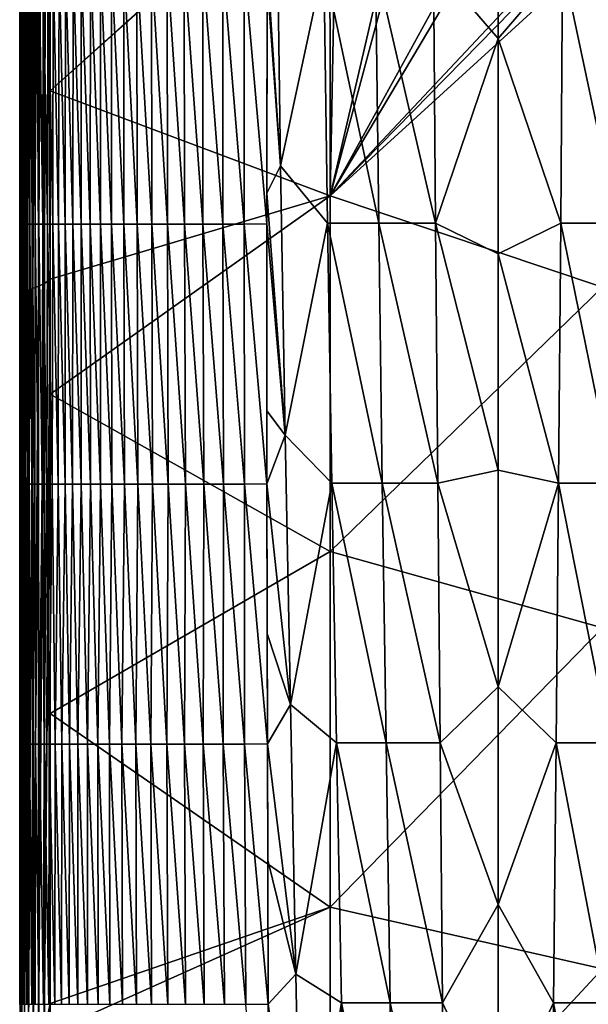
# Model space of a CAD drawing. Header units: metres. Extents: x -59 to 113, y -107 to 107.
# Tile 26 of 192: x -24 to -5, y -60 to -27. Entities that reach past the tile are written whole.
import ezdxf

# ---------------------------------------------------------------- set-up
doc = ezdxf.new("R2010")
doc.units = ezdxf.units.M
doc.layers.add('solid_20_382_333_XXX', color=7, linetype='CONTINUOUS')

msp = doc.modelspace()

# ---------------------------------------------------------------- linework, layer by layer
at = {"layer": 'solid_20_382_333_XXX'}
for points in [[(-23.186302, -36.18787, -23.142385), (-23.046347, -11.54011, -23.128176), (-23.240438, -11.65675, -23.149467)], [(-23.186302, -36.18787, -23.142385), (-22.992477, -36.105835, -23.110336), (-23.046347, -11.54011, -23.128176)], [(-22.992477, -36.105835, -23.110336), (-22.931263, -11.469955, -23.12566), (-23.046347, -11.54011, -23.128176)], [(-22.992477, -36.105835, -23.110336), (-22.806612, -35.967808, -23.111446), (-22.931263, -11.469955, -23.12566)], [(-22.931263, -11.469955, -23.12566), (-22.806612, -35.967808, -23.111446), (-22.807556, -29.779808, -23.117159)], [(-22.931263, -11.469955, -23.12566), (-22.807556, -29.779808, -23.117159), (-22.80809, -20.337454, -23.122272)], [(-23.744833, -36.419655, -23.675859), (-23.690315, -11.933001, -23.51778), (-23.760351, -11.972329, -23.69837)], [(-23.744833, -36.419655, -23.675859), (-23.661947, -36.38916, -23.480749), (-23.690315, -11.933001, -23.51778)], [(-23.661947, -36.38916, -23.480749), (-23.607725, -11.8825, -23.382584), (-23.690315, -11.933001, -23.51778)], [(-23.661947, -36.38916, -23.480749), (-23.536318, -36.337929, -23.32345), (-23.607725, -11.8825, -23.382584)], [(-23.536318, -36.337929, -23.32345), (-23.51108, -11.820907, -23.277241), (-23.607725, -11.8825, -23.382584)], [(-23.536318, -36.337929, -23.32345), (-23.372763, -36.268085, -23.211943), (-23.51108, -11.820907, -23.277241)], [(-23.372763, -36.268085, -23.211943), (-23.392353, -11.747611, -23.198715), (-23.51108, -11.820907, -23.277241)], [(-23.372763, -36.268085, -23.211943), (-23.240438, -11.65675, -23.149467), (-23.392353, -11.747611, -23.198715)], [(-23.372763, -36.268085, -23.211943), (-23.186302, -36.18787, -23.142385), (-23.240438, -11.65675, -23.149467)], [(-23.78953, -36.43288, -23.889948), (-23.760351, -11.972329, -23.69837), (-23.801102, -11.994353, -23.915701)], [(-23.78953, -36.43288, -23.889948), (-23.801102, -11.994353, -23.915701), (-23.80094, -11.997081, -24.113129)], [(-23.78953, -36.43288, -23.889948), (-23.80094, -11.997081, -24.113129), (-23.800983, -16.992416, -24.111362)], [(-23.78953, -36.43288, -23.889948), (-23.744833, -36.419655, -23.675859), (-23.760351, -11.972329, -23.69837)], [(-23.78953, -36.43288, -23.889948), (-23.800983, -16.992416, -24.111362), (-23.801085, -25.56385, -24.111559)], [(-22.80809, -20.337454, -23.122272), (-22.807556, -29.779808, -23.117159), (-13.67623, -21.525251, -23.102642)], [(-10.222064, -25.596819, -61.541092), (-8.107568, -21.013052, -61.608604), (-8.107568, -28.062462, -61.498802)], [(-8.107568, -28.062462, -61.498802), (-8.107568, -21.013052, -61.608604), (-5.993107, -25.596907, -61.541092)], [(-22.807556, -29.779808, -23.117159), (-13.623248, -21.558886, -23.102549), (-13.67623, -21.525251, -23.102642)], [(-22.807556, -29.779808, -23.117159), (-13.619703, -33.231304, -23.091545), (-13.623248, -21.558886, -23.102549)], [(-13.619703, -33.231304, -23.091545), (-13.396282, -21.700848, -23.102154), (-13.623248, -21.558886, -23.102549)], [(-13.619703, -33.231304, -23.091545), (-11.218888, -22.901505, -23.098816), (-13.396282, -21.700848, -23.102154)], [(-13.619703, -33.231304, -23.091545), (-10.889766, -23.059515, -23.098387), (-11.218888, -22.901505, -23.098816)], [(-13.619703, -33.231304, -23.091545), (-8.56041, -24.020395, -23.095966), (-10.889766, -23.059515, -23.098387)], [(-15.68054, -25.607475, -61.488926), (-15.370575, -23.391508, -61.535694), (-15.243438, -32.238827, -61.370182)], [(-13.826723, -25.596819, -61.526463), (-15.243438, -32.238827, -61.370182), (-15.370575, -23.391508, -61.535694)], [(-13.619703, -33.231304, -23.091545), (-8.227233, -24.136602, -23.095711), (-8.56041, -24.020395, -23.095966)], [(-13.619703, -33.231304, -23.091545), (-5.757567, -24.844477, -23.094584), (-8.227233, -24.136602, -23.095711)], [(-13.619703, -33.231304, -23.091545), (-5.477489, -24.908169, -23.094545), (-5.757567, -24.844477, -23.094584)], [(-13.619703, -33.231304, -23.091545), (-4.688868, -25.069908, -23.094534), (-5.477489, -24.908169, -23.094545)], [(-13.619703, -33.231304, -23.091545), (-4.679696, -36.224094, -23.078232), (-4.688868, -25.069908, -23.094534)], [(-23.801115, -27.762661, -24.110767), (-23.801085, -25.56385, -24.111559), (-23.800814, -34.154667, -27.013058)], [(-23.78953, -36.43288, -23.889948), (-23.801085, -25.56385, -24.111559), (-23.801115, -27.762661, -24.110767)], [(-23.801085, -25.56385, -24.111559), (-23.800461, -25.613865, -27.101141), (-23.800814, -34.154667, -27.013058)], [(-23.800461, -25.613865, -27.101141), (-23.79958, -34.154667, -29.763609), (-23.800814, -34.154667, -27.013058)], [(-23.800461, -25.613865, -27.101141), (-23.798832, -25.613865, -29.926371), (-23.79958, -34.154667, -29.763609)], [(-23.798832, -25.613865, -29.926371), (-23.797075, -34.154667, -32.360142), (-23.79958, -34.154667, -29.763609)], [(-23.798832, -25.613865, -29.926371), (-23.79574, -25.613865, -32.588005), (-23.797075, -34.154667, -32.360142)], [(-23.79574, -25.613865, -32.588005), (-23.792877, -34.154667, -34.80666), (-23.797075, -34.154667, -32.360142)], [(-23.79574, -25.613865, -32.588005), (-23.790731, -25.613865, -35.090679), (-23.792877, -34.154667, -34.80666)], [(-23.790731, -25.613865, -35.090679), (-23.786476, -34.154667, -37.107258), (-23.792877, -34.154667, -34.80666)], [(-23.790731, -25.613865, -35.090679), (-23.783268, -25.613865, -37.439102), (-23.786476, -34.154667, -37.107258)], [(-23.783268, -25.613865, -37.439102), (-23.777025, -34.154667, -39.266415), (-23.786476, -34.154667, -37.107258)], [(-23.783268, -25.613865, -37.439102), (-23.772532, -25.613865, -39.63834), (-23.777025, -34.154667, -39.266415)], [(-23.772532, -25.613865, -39.63834), (-23.763582, -34.154667, -41.288723), (-23.777025, -34.154667, -39.266415)], [(-23.772532, -25.613865, -39.63834), (-23.757635, -25.613865, -41.69352), (-23.763582, -34.154667, -41.288723)], [(-23.757635, -25.613865, -41.69352), (-23.745205, -34.154667, -43.178761), (-23.763582, -34.154667, -41.288723)], [(-23.757635, -25.613865, -41.69352), (-23.737694, -25.613865, -43.609772), (-23.745205, -34.154667, -43.178761)], [(-23.737694, -25.613865, -43.609772), (-23.720955, -34.154667, -44.941113), (-23.745205, -34.154667, -43.178761)], [(-23.737694, -25.613865, -43.609772), (-23.711823, -25.613865, -45.392235), (-23.720955, -34.154667, -44.941113)], [(-23.711823, -25.613865, -45.392235), (-23.689888, -34.154667, -46.580372), (-23.720955, -34.154667, -44.941113)], [(-23.711823, -25.613865, -45.392235), (-23.679131, -25.613865, -47.046036), (-23.689888, -34.154667, -46.580372)], [(-23.679131, -25.613865, -47.046036), (-23.650921, -34.154667, -48.101208), (-23.689888, -34.154667, -46.580372)], [(-23.679131, -25.613865, -47.046036), (-23.638577, -25.613865, -48.576374), (-23.650921, -34.154667, -48.101208)], [(-23.638577, -25.613865, -48.576374), (-23.602739, -34.154667, -49.508434), (-23.650921, -34.154667, -48.101208)], [(-23.638577, -25.613865, -48.576374), (-23.588911, -25.613865, -49.988533), (-23.602739, -34.154667, -49.508434)], [(-23.588911, -25.613865, -49.988533), (-23.544008, -34.154667, -50.806885), (-23.602739, -34.154667, -49.508434)], [(-23.588911, -25.613865, -49.988533), (-23.528868, -25.613865, -51.287792), (-23.544008, -34.154667, -50.806885)], [(-23.528868, -25.613865, -51.287792), (-23.473387, -34.154667, -52.001385), (-23.544008, -34.154667, -50.806885)], [(-23.528868, -25.613865, -51.287792), (-23.457182, -25.613865, -52.47945), (-23.473387, -34.154667, -52.001385)], [(-23.457182, -25.613865, -52.47945), (-23.389545, -34.154667, -53.096767), (-23.473387, -34.154667, -52.001385)], [(-23.457182, -25.613865, -52.47945), (-23.372589, -25.613865, -53.568787), (-23.389545, -34.154667, -53.096767)], [(-23.372589, -25.613865, -53.568787), (-23.29113, -34.154667, -54.097858), (-23.389545, -34.154667, -53.096767)], [(-23.372589, -25.613865, -53.568787), (-23.273802, -25.613865, -54.561077), (-23.29113, -34.154667, -54.097858)], [(-23.273802, -25.613865, -54.561077), (-23.176638, -34.154667, -55.009438), (-23.29113, -34.154667, -54.097858)], [(-23.273802, -25.613865, -54.561077), (-23.159328, -25.613865, -55.461494), (-23.176638, -34.154667, -55.009438)], [(-23.159328, -25.613865, -55.461494), (-23.044451, -34.154667, -55.836254), (-23.176638, -34.154667, -55.009438)], [(-23.159328, -25.613865, -55.461494), (-23.027575, -25.613865, -56.27515), (-23.044451, -34.154667, -55.836254)], [(-23.027575, -25.613865, -56.27515), (-22.892956, -34.154667, -56.583069), (-23.044451, -34.154667, -55.836254)], [(-23.027575, -25.613865, -56.27515), (-22.876944, -25.613865, -57.007153), (-22.892956, -34.154667, -56.583069)], [(-22.876944, -25.613865, -57.007153), (-22.720531, -34.154667, -57.254627), (-22.892956, -34.154667, -56.583069)], [(-22.876944, -25.613865, -57.007153), (-22.705833, -25.613865, -57.662613), (-22.720531, -34.154667, -57.254627)], [(-22.705833, -25.613865, -57.662613), (-22.525564, -34.154667, -57.855679), (-22.720531, -34.154667, -57.254627)], [(-22.705833, -25.613865, -57.662613), (-22.512651, -25.613865, -58.246651), (-22.525564, -34.154667, -57.855679)], [(-22.512651, -25.613865, -58.246651), (-22.30641, -34.154667, -58.390919), (-22.525564, -34.154667, -57.855679)], [(-22.512651, -25.613865, -58.246651), (-22.295732, -25.613865, -58.764256), (-22.30641, -34.154667, -58.390919)], [(-22.295732, -25.613865, -58.764256), (-22.061317, -34.154667, -58.864765), (-22.30641, -34.154667, -58.390919)], [(-22.295732, -25.613865, -58.764256), (-22.053234, -25.613865, -59.220097), (-22.061317, -34.154667, -58.864765)], [(-22.053234, -25.613865, -59.220097), (-21.788504, -34.154667, -59.281567), (-22.061317, -34.154667, -58.864765)], [(-22.053234, -25.613865, -59.220097), (-21.783268, -25.613865, -59.618774), (-21.788504, -34.154667, -59.281567)], [(-21.783268, -25.613865, -59.618774), (-21.486189, -34.154667, -59.645668), (-21.788504, -34.154667, -59.281567)], [(-21.783268, -25.613865, -59.618774), (-21.483953, -25.613865, -59.96489), (-21.486189, -34.154667, -59.645668)], [(-21.483953, -25.613865, -59.96489), (-21.152586, -34.154667, -59.961422), (-21.486189, -34.154667, -59.645668)], [(-21.483953, -25.613865, -59.96489), (-21.153408, -25.613865, -60.263042), (-21.152586, -34.154667, -59.961422)], [(-21.153408, -25.613865, -60.263042), (-20.785917, -34.154667, -60.233173), (-21.152586, -34.154667, -59.961422)], [(-21.153408, -25.613865, -60.263042), (-20.789743, -25.613865, -60.517818), (-20.785917, -34.154667, -60.233173)], [(-20.789743, -25.613865, -60.517818), (-20.384382, -34.154667, -60.465008), (-20.785917, -34.154667, -60.233173)], [(-20.789743, -25.613865, -60.517818), (-20.390966, -25.613865, -60.733425), (-20.384382, -34.154667, -60.465008)], [(-20.390966, -25.613865, -60.733425), (-19.94615, -34.154667, -60.660583), (-20.384382, -34.154667, -60.465008)], [(-20.390966, -25.613865, -60.733425), (-19.954962, -25.613865, -60.913647), (-19.94615, -34.154667, -60.660583)], [(-19.954962, -25.613865, -60.913647), (-19.469393, -34.154667, -60.823524), (-19.94615, -34.154667, -60.660583)], [(-19.954962, -25.613865, -60.913647), (-19.479609, -25.613865, -61.062229), (-19.469393, -34.154667, -60.823524)], [(-19.479609, -25.613865, -61.062229), (-18.952276, -34.154667, -60.957443), (-19.469393, -34.154667, -60.823524)], [(-19.479609, -25.613865, -61.062229), (-18.962788, -25.613865, -61.182934), (-18.952276, -34.154667, -60.957443)], [(-18.962788, -25.613865, -61.182934), (-18.392971, -34.154667, -61.065964), (-18.952276, -34.154667, -60.957443)], [(-18.962788, -25.613865, -61.182934), (-18.402372, -25.613865, -61.27951), (-18.392971, -34.154667, -61.065964)], [(-18.402372, -25.613865, -61.27951), (-17.789646, -34.154667, -61.152653), (-18.392971, -34.154667, -61.065964)], [(-18.402372, -25.613865, -61.27951), (-17.79623, -25.613865, -61.35561), (-17.789646, -34.154667, -61.152653)], [(-17.79623, -25.613865, -61.35561), (-17.140512, -34.154667, -61.220505), (-17.789646, -34.154667, -61.152653)], [(-17.79623, -25.613865, -61.35561), (-17.142097, -25.613865, -61.414143), (-17.140512, -34.154667, -61.220505)], [(-17.142097, -25.613865, -61.414143), (-16.443802, -34.154667, -61.272095), (-17.140512, -34.154667, -61.220505)], [(-17.142097, -25.613865, -61.414143), (-16.437664, -25.613865, -61.457684), (-16.443802, -34.154667, -61.272095)], [(-16.437664, -25.613865, -61.457684), (-15.697708, -34.14539, -61.310207), (-16.443802, -34.154667, -61.272095)], [(-16.437664, -25.613865, -61.457684), (-15.68054, -25.607475, -61.488926), (-15.697708, -34.14539, -61.310207)], [(-15.697708, -34.14539, -61.310207), (-15.68054, -25.607475, -61.488926), (-15.696885, -33.137569, -61.333897)], [(-15.696885, -33.137569, -61.333897), (-15.68054, -25.607475, -61.488926), (-15.682358, -26.14307, -61.479183)], [(-15.682358, -26.14307, -61.479183), (-15.68054, -25.607475, -61.488926), (-15.243438, -32.238827, -61.370182)], [(-13.826723, -25.596819, -61.526463), (-13.705303, -34.129093, -61.360817), (-15.243438, -32.238827, -61.370182)], [(-12.024158, -34.129093, -61.375511), (-13.705303, -34.129093, -61.360817), (-13.826723, -25.596819, -61.526463)], [(-12.124687, -25.596819, -61.538254), (-12.024158, -34.129093, -61.375511), (-13.826723, -25.596819, -61.526463)], [(-10.160471, -34.129093, -61.37952), (-12.024158, -34.129093, -61.375511), (-12.124687, -25.596819, -61.538254)], [(-10.222064, -25.596819, -61.541092), (-10.160471, -34.129093, -61.37952), (-12.124687, -25.596819, -61.538254)], [(-10.222064, -25.596819, -61.541092), (-8.107568, -28.062462, -61.498802), (-10.160471, -34.129093, -61.37952)], [(-8.107568, -28.062462, -61.498802), (-5.993107, -25.596907, -61.541092), (-6.054699, -34.129189, -61.37952)], [(-4.19104, -34.129189, -61.375511), (-6.054699, -34.129189, -61.37952), (-5.993107, -25.596907, -61.541092)], [(-4.19104, -34.129189, -61.375511), (-5.993107, -25.596907, -61.541092), (-4.090511, -25.596907, -61.538254)], [(-15.696885, -33.137569, -61.333897), (-15.682358, -26.14307, -61.479183), (-15.243438, -32.238827, -61.370182)], [(-23.801115, -27.762661, -24.110767), (-23.800814, -34.154667, -27.013058), (-23.801207, -34.167549, -24.105175)], [(-23.78953, -36.43288, -23.889948), (-23.801115, -27.762661, -24.110767), (-23.801207, -34.167549, -24.105175)], [(-10.160471, -34.129093, -61.37952), (-8.107568, -28.062462, -61.498802), (-8.107568, -35.134922, -61.357391)], [(-8.107568, -35.134922, -61.357391), (-8.107568, -28.062462, -61.498802), (-6.054699, -34.129189, -61.37952)], [(-22.807556, -29.779808, -23.117159), (-22.806612, -35.967808, -23.111446), (-13.619703, -33.231304, -23.091545)], [(-15.696885, -33.137569, -61.333897), (-15.243438, -32.238827, -61.370182), (-15.091609, -41.086143, -61.154022)], [(-13.705303, -34.129093, -61.360817), (-15.091609, -41.086143, -61.154022), (-15.243438, -32.238827, -61.370182)], [(-22.806612, -35.967808, -23.111446), (-22.806425, -39.73571, -23.106773), (-13.619703, -33.231304, -23.091545)], [(-22.806425, -39.73571, -23.106773), (-13.617498, -44.906487, -23.069336), (-13.619703, -33.231304, -23.091545)], [(-15.697708, -34.14539, -61.310207), (-15.696885, -33.137569, -61.333897), (-15.091609, -41.086143, -61.154022)], [(-13.619703, -33.231304, -23.091545), (-13.617498, -44.906487, -23.069336), (-4.679696, -36.224094, -23.078232)], [(-23.801239, -36.451832, -24.103062), (-23.801207, -34.167549, -24.105175), (-23.801201, -42.695465, -26.907835)], [(-23.78953, -36.43288, -23.889948), (-23.801207, -34.167549, -24.105175), (-23.801239, -36.451832, -24.103062)], [(-23.801207, -34.167549, -24.105175), (-23.800814, -34.154667, -27.013058), (-23.801201, -42.695465, -26.907835)], [(-23.800814, -34.154667, -27.013058), (-23.800404, -42.695465, -29.572594), (-23.801201, -42.695465, -26.907835)], [(-23.800814, -34.154667, -27.013058), (-23.79958, -34.154667, -29.763609), (-23.800404, -42.695465, -29.572594)], [(-23.79958, -34.154667, -29.763609), (-23.798552, -42.695465, -32.09417), (-23.800404, -42.695465, -29.572594)], [(-23.79958, -34.154667, -29.763609), (-23.797075, -34.154667, -32.360142), (-23.798552, -42.695465, -32.09417)], [(-23.797075, -34.154667, -32.360142), (-23.795254, -42.695465, -34.475864), (-23.798552, -42.695465, -32.09417)], [(-23.797075, -34.154667, -32.360142), (-23.792877, -34.154667, -34.80666), (-23.795254, -42.695465, -34.475864)], [(-23.792877, -34.154667, -34.80666), (-23.790039, -42.695465, -36.721066), (-23.795254, -42.695465, -34.475864)], [(-23.792877, -34.154667, -34.80666), (-23.786476, -34.154667, -37.107258), (-23.790039, -42.695465, -36.721066)], [(-23.786476, -34.154667, -37.107258), (-23.782024, -42.695465, -38.833614), (-23.790039, -42.695465, -36.721066)], [(-23.786476, -34.154667, -37.107258), (-23.777025, -34.154667, -39.266415), (-23.782024, -42.695465, -38.833614)], [(-23.777025, -34.154667, -39.266415), (-23.770206, -42.695465, -40.817474), (-23.782024, -42.695465, -38.833614)], [(-23.777025, -34.154667, -39.266415), (-23.763582, -34.154667, -41.288723), (-23.770206, -42.695465, -40.817474)], [(-23.763582, -34.154667, -41.288723), (-23.75358, -42.695465, -42.676624), (-23.770206, -42.695465, -40.817474)], [(-23.763582, -34.154667, -41.288723), (-23.745205, -34.154667, -43.178761), (-23.75358, -42.695465, -42.676624)], [(-23.745205, -34.154667, -43.178761), (-23.73114, -42.695465, -44.415039), (-23.75358, -42.695465, -42.676624)], [(-23.745205, -34.154667, -43.178761), (-23.720955, -34.154667, -44.941113), (-23.73114, -42.695465, -44.415039)], [(-23.720955, -34.154667, -44.941113), (-23.701878, -42.695465, -46.036686), (-23.73114, -42.695465, -44.415039)], [(-23.720955, -34.154667, -44.941113), (-23.689888, -34.154667, -46.580372), (-23.701878, -42.695465, -46.036686)], [(-23.689888, -34.154667, -46.580372), (-23.664661, -42.695465, -47.54565), (-23.701878, -42.695465, -46.036686)], [(-23.689888, -34.154667, -46.580372), (-23.650921, -34.154667, -48.101208), (-23.664661, -42.695465, -47.54565)], [(-23.650921, -34.154667, -48.101208), (-23.618101, -42.695465, -48.946217), (-23.664661, -42.695465, -47.54565)], [(-23.650921, -34.154667, -48.101208), (-23.602739, -34.154667, -49.508434), (-23.618101, -42.695465, -48.946217)], [(-23.602739, -34.154667, -49.508434), (-23.56078, -42.695465, -50.242714), (-23.618101, -42.695465, -48.946217)], [(-23.602739, -34.154667, -49.508434), (-23.544008, -34.154667, -50.806885), (-23.56078, -42.695465, -50.242714)], [(-23.544008, -34.154667, -50.806885), (-23.491276, -42.695465, -51.439453), (-23.56078, -42.695465, -50.242714)], [(-23.544008, -34.154667, -50.806885), (-23.473387, -34.154667, -52.001385), (-23.491276, -42.695465, -51.439453)], [(-23.473387, -34.154667, -52.001385), (-23.408169, -42.695465, -52.540756), (-23.491276, -42.695465, -51.439453)], [(-23.473387, -34.154667, -52.001385), (-23.389545, -34.154667, -53.096767), (-23.408169, -42.695465, -52.540756)], [(-23.389545, -34.154667, -53.096767), (-23.310036, -42.695465, -53.550938), (-23.408169, -42.695465, -52.540756)], [(-23.389545, -34.154667, -53.096767), (-23.29113, -34.154667, -54.097858), (-23.310036, -42.695465, -53.550938)], [(-23.29113, -34.154667, -54.097858), (-23.195337, -42.695465, -54.474339), (-23.310036, -42.695465, -53.550938)], [(-23.29113, -34.154667, -54.097858), (-23.176638, -34.154667, -55.009438), (-23.195337, -42.695465, -54.474339)], [(-23.176638, -34.154667, -55.009438), (-23.062435, -42.695465, -55.315308), (-23.195337, -42.695465, -54.474339)], [(-23.176638, -34.154667, -55.009438), (-23.044451, -34.154667, -55.836254), (-23.062435, -42.695465, -55.315308)], [(-23.044451, -34.154667, -55.836254), (-22.909687, -42.695465, -56.078197), (-23.062435, -42.695465, -55.315308)], [(-23.044451, -34.154667, -55.836254), (-22.892956, -34.154667, -56.583069), (-22.909687, -42.695465, -56.078197)], [(-22.892956, -34.154667, -56.583069), (-22.735451, -42.695465, -56.767365), (-22.909687, -42.695465, -56.078197)], [(-22.892956, -34.154667, -56.583069), (-22.720531, -34.154667, -57.254627), (-22.735451, -42.695465, -56.767365)], [(-22.720531, -34.154667, -57.254627), (-22.538084, -42.695465, -57.387154), (-22.735451, -42.695465, -56.767365)], [(-22.720531, -34.154667, -57.254627), (-22.525564, -34.154667, -57.855679), (-22.538084, -42.695465, -57.387154)], [(-22.525564, -34.154667, -57.855679), (-22.315945, -42.695465, -57.941891), (-22.538084, -42.695465, -57.387154)], [(-22.525564, -34.154667, -57.855679), (-22.30641, -34.154667, -58.390919), (-22.315945, -42.695465, -57.941891)], [(-22.30641, -34.154667, -58.390919), (-22.067364, -42.695465, -58.435715), (-22.315945, -42.695465, -57.941891)], [(-22.30641, -34.154667, -58.390919), (-22.061317, -34.154667, -58.864765), (-22.067364, -42.695465, -58.435715)], [(-22.061317, -34.154667, -58.864765), (-21.790676, -42.695465, -58.8727), (-22.067364, -42.695465, -58.435715)], [(-22.061317, -34.154667, -58.864765), (-21.788504, -34.154667, -59.281567), (-21.790676, -42.695465, -58.8727)], [(-21.788504, -34.154667, -59.281567), (-21.484207, -42.695465, -59.256912), (-21.790676, -42.695465, -58.8727)], [(-21.788504, -34.154667, -59.281567), (-21.486189, -34.154667, -59.645668), (-21.484207, -42.695465, -59.256912)], [(-21.486189, -34.154667, -59.645668), (-21.146288, -42.695465, -59.592426), (-21.484207, -42.695465, -59.256912)], [(-21.486189, -34.154667, -59.645668), (-21.152586, -34.154667, -59.961422), (-21.146288, -42.695465, -59.592426)], [(-21.152586, -34.154667, -59.961422), (-20.775248, -42.695465, -59.883305), (-21.146288, -42.695465, -59.592426)], [(-21.152586, -34.154667, -59.961422), (-20.785917, -34.154667, -60.233173), (-20.775248, -42.695465, -59.883305)], [(-20.785917, -34.154667, -60.233173), (-20.369459, -42.695465, -60.133469), (-20.775248, -42.695465, -59.883305)], [(-20.785917, -34.154667, -60.233173), (-20.384382, -34.154667, -60.465008), (-20.369459, -42.695465, -60.133469)], [(-20.384382, -34.154667, -60.465008), (-19.927397, -42.695465, -60.346447), (-20.369459, -42.695465, -60.133469)], [(-20.384382, -34.154667, -60.465008), (-19.94615, -34.154667, -60.660583), (-19.927397, -42.695465, -60.346447)], [(-19.94615, -34.154667, -60.660583), (-19.447557, -42.695465, -60.525719), (-19.927397, -42.695465, -60.346447)], [(-19.94615, -34.154667, -60.660583), (-19.469393, -34.154667, -60.823524), (-19.447557, -42.695465, -60.525719)], [(-19.469393, -34.154667, -60.823524), (-18.928436, -42.695465, -60.674744), (-19.447557, -42.695465, -60.525719)], [(-19.469393, -34.154667, -60.823524), (-18.952276, -34.154667, -60.957443), (-18.928436, -42.695465, -60.674744)], [(-18.952276, -34.154667, -60.957443), (-18.368528, -42.695465, -60.797005), (-18.928436, -42.695465, -60.674744)], [(-18.952276, -34.154667, -60.957443), (-18.392971, -34.154667, -61.065964), (-18.368528, -42.695465, -60.797005)], [(-18.392971, -34.154667, -61.065964), (-17.766333, -42.695465, -60.89595), (-18.368528, -42.695465, -60.797005)], [(-18.392971, -34.154667, -61.065964), (-17.789646, -34.154667, -61.152653), (-17.766333, -42.695465, -60.89595)], [(-17.789646, -34.154667, -61.152653), (-17.120512, -42.695465, -60.974625), (-17.766333, -42.695465, -60.89595)], [(-17.789646, -34.154667, -61.152653), (-17.140512, -34.154667, -61.220505), (-17.120512, -42.695465, -60.974625)], [(-17.140512, -34.154667, -61.220505), (-16.429909, -42.695465, -61.035622), (-17.120512, -42.695465, -60.974625)], [(-17.140512, -34.154667, -61.220505), (-16.443802, -34.154667, -61.272095), (-16.429909, -42.695465, -61.035622)], [(-16.443802, -34.154667, -61.272095), (-15.697708, -34.14539, -61.310207), (-15.693373, -42.678818, -61.081985)], [(-16.443802, -34.154667, -61.272095), (-15.693373, -42.678818, -61.081985), (-16.429909, -42.695465, -61.035622)], [(-15.696489, -40.291004, -61.150806), (-15.697708, -34.14539, -61.310207), (-15.091609, -41.086143, -61.154022)], [(-15.693373, -42.678818, -61.081985), (-15.697708, -34.14539, -61.310207), (-15.696489, -40.291004, -61.150806)], [(-13.705303, -34.129093, -61.360817), (-13.563667, -42.661366, -61.149151), (-15.091609, -41.086143, -61.154022)], [(-11.906893, -42.661366, -61.167236), (-13.563667, -42.661366, -61.149151), (-13.705303, -34.129093, -61.360817)], [(-12.024158, -34.129093, -61.375511), (-11.906893, -42.661366, -61.167236), (-13.705303, -34.129093, -61.360817)], [(-10.088623, -42.661366, -61.172615), (-11.906893, -42.661366, -61.167236), (-12.024158, -34.129093, -61.375511)], [(-10.160471, -34.129093, -61.37952), (-10.088623, -42.661366, -61.172615), (-12.024158, -34.129093, -61.375511)], [(-10.160471, -34.129093, -61.37952), (-8.107568, -35.134922, -61.357391), (-8.107568, -42.23098, -61.184254)], [(-10.160471, -34.129093, -61.37952), (-8.107568, -42.23098, -61.184254), (-10.088623, -42.661366, -61.172615)], [(-8.107568, -35.134922, -61.357391), (-6.054699, -34.129189, -61.37952), (-6.126546, -42.661457, -61.172611)], [(-4.308304, -42.661457, -61.167236), (-6.126546, -42.661457, -61.172611), (-6.054699, -34.129189, -61.37952)], [(-4.308304, -42.661457, -61.167236), (-6.054699, -34.129189, -61.37952), (-4.19104, -34.129189, -61.375511)], [(-8.107568, -42.23098, -61.184254), (-8.107568, -35.134922, -61.357391), (-6.126546, -42.661457, -61.172611)], [(-23.364967, -60.788895, -23.203453), (-23.186302, -36.18787, -23.142385), (-23.372763, -36.268085, -23.211943)], [(-23.364967, -60.788895, -23.203453), (-23.189531, -60.751041, -23.119652), (-23.186302, -36.18787, -23.142385)], [(-23.189531, -60.751041, -23.119652), (-22.992477, -36.105835, -23.110336), (-23.186302, -36.18787, -23.142385)], [(-23.189531, -60.751041, -23.119652), (-23.000788, -60.712326, -23.071531), (-22.992477, -36.105835, -23.110336)], [(-22.806425, -39.73571, -23.106773), (-22.806612, -35.967808, -23.111446), (-23.000788, -60.712326, -23.071531)], [(-23.000788, -60.712326, -23.071531), (-22.806612, -35.967808, -23.111446), (-22.992477, -36.105835, -23.110336)], [(-23.801239, -36.451832, -24.103062), (-23.801201, -42.695465, -26.907835), (-23.801334, -42.69841, -24.096922)], [(-23.784405, -60.876698, -23.851048), (-23.801239, -36.451832, -24.103062), (-23.801334, -42.69841, -24.096922)], [(-23.784405, -60.876698, -23.851048), (-23.78953, -36.43288, -23.889948), (-23.801239, -36.451832, -24.103062)], [(-23.784405, -60.876698, -23.851048), (-23.744833, -36.419655, -23.675859), (-23.78953, -36.43288, -23.889948)], [(-23.784405, -60.876698, -23.851048), (-23.731098, -60.866573, -23.653408), (-23.744833, -36.419655, -23.675859)], [(-23.731098, -60.866573, -23.653408), (-23.661947, -36.38916, -23.480749), (-23.744833, -36.419655, -23.675859)], [(-23.731098, -60.866573, -23.653408), (-23.642164, -60.84882, -23.473776), (-23.661947, -36.38916, -23.480749)], [(-23.642164, -60.84882, -23.473776), (-23.536318, -36.337929, -23.32345), (-23.661947, -36.38916, -23.480749)], [(-23.642164, -60.84882, -23.473776), (-23.51861, -60.822563, -23.321909), (-23.536318, -36.337929, -23.32345)], [(-23.51861, -60.822563, -23.321909), (-23.372763, -36.268085, -23.211943), (-23.536318, -36.337929, -23.32345)], [(-23.51861, -60.822563, -23.321909), (-23.364967, -60.788895, -23.203453), (-23.372763, -36.268085, -23.211943)], [(-13.617498, -44.906487, -23.069336), (-4.680279, -47.417519, -23.04792), (-4.679696, -36.224094, -23.078232)], [(-23.000788, -60.712326, -23.071531), (-22.806025, -59.745491, -23.063066), (-22.806425, -39.73571, -23.106773)], [(-22.806425, -39.73571, -23.106773), (-22.799938, -50.221142, -23.088276), (-13.617498, -44.906487, -23.069336)], [(-22.806025, -59.745491, -23.063066), (-22.799938, -50.221142, -23.088276), (-22.806425, -39.73571, -23.106773)], [(-15.693373, -42.678818, -61.081985), (-15.696489, -40.291004, -61.150806), (-15.091609, -41.086143, -61.154022)], [(-15.693373, -42.678818, -61.081985), (-15.091609, -41.086143, -61.154022), (-14.922738, -49.93346, -60.888187)], [(-13.563667, -42.661366, -61.149151), (-14.922738, -49.93346, -60.888187), (-15.091609, -41.086143, -61.154022)], [(-10.088623, -42.661366, -61.172615), (-8.107568, -42.23098, -61.184254), (-8.107568, -49.35096, -60.979275)], [(-8.107568, -49.35096, -60.979275), (-8.107568, -42.23098, -61.184254), (-6.126546, -42.661457, -61.172611)], [(-13.563667, -42.661366, -61.149151), (-13.408284, -51.193638, -60.892052), (-14.922738, -49.93346, -60.888187)], [(-11.778245, -51.193638, -60.913857), (-13.408284, -51.193638, -60.892052), (-13.563667, -42.661366, -61.149151)], [(-11.906893, -42.661366, -61.167236), (-11.778245, -51.193638, -60.913857), (-13.563667, -42.661366, -61.149151)], [(-10.009802, -51.193638, -60.920734), (-11.778245, -51.193638, -60.913857), (-11.906893, -42.661366, -61.167236)], [(-10.088623, -42.661366, -61.172615), (-10.009802, -51.193638, -60.920734), (-11.906893, -42.661366, -61.167236)], [(-10.088623, -42.661366, -61.172615), (-8.107568, -49.35096, -60.979275), (-10.009802, -51.193638, -60.920734)], [(-8.107568, -49.35096, -60.979275), (-6.126546, -42.661457, -61.172611), (-6.205367, -51.193722, -60.920734)], [(-4.436951, -51.193722, -60.913857), (-6.205367, -51.193722, -60.920734), (-6.126546, -42.661457, -61.172611)], [(-4.436951, -51.193722, -60.913857), (-6.126546, -42.661457, -61.172611), (-4.308304, -42.661457, -61.167236)], [(-23.800404, -42.695465, -29.572594), (-23.801214, -51.236263, -29.506914), (-23.801598, -51.236263, -26.868994)], [(-23.801201, -42.695465, -26.907835), (-23.800404, -42.695465, -29.572594), (-23.801598, -51.236263, -26.868994)], [(-23.801334, -42.69841, -24.096922), (-23.801201, -42.695465, -26.907835), (-23.801598, -51.236263, -26.868994)], [(-23.801355, -44.071896, -24.094673), (-23.801334, -42.69841, -24.096922), (-23.801598, -51.236263, -26.868994)], [(-23.784405, -60.876698, -23.851048), (-23.801334, -42.69841, -24.096922), (-23.801355, -44.071896, -24.094673)], [(-23.798552, -42.695465, -32.09417), (-23.799931, -51.236263, -32.005871), (-23.801214, -51.236263, -29.506914)], [(-23.800404, -42.695465, -29.572594), (-23.798552, -42.695465, -32.09417), (-23.801214, -51.236263, -29.506914)], [(-23.795254, -42.695465, -34.475864), (-23.797367, -51.236263, -34.368641), (-23.799931, -51.236263, -32.005871)], [(-23.798552, -42.695465, -32.09417), (-23.795254, -42.695465, -34.475864), (-23.799931, -51.236263, -32.005871)], [(-23.790039, -42.695465, -36.721066), (-23.793003, -51.236263, -36.598137), (-23.797367, -51.236263, -34.368641)], [(-23.795254, -42.695465, -34.475864), (-23.790039, -42.695465, -36.721066), (-23.797367, -51.236263, -34.368641)], [(-23.782024, -42.695465, -38.833614), (-23.785805, -51.236263, -38.697838), (-23.793003, -51.236263, -36.598137)], [(-23.790039, -42.695465, -36.721066), (-23.782024, -42.695465, -38.833614), (-23.793003, -51.236263, -36.598137)], [(-23.770206, -42.695465, -40.817474), (-23.774601, -51.236263, -40.671349), (-23.785805, -51.236263, -38.697838)], [(-23.782024, -42.695465, -38.833614), (-23.770206, -42.695465, -40.817474), (-23.785805, -51.236263, -38.697838)], [(-23.75358, -42.695465, -42.676624), (-23.758221, -51.236263, -42.522293), (-23.774601, -51.236263, -40.671349)], [(-23.770206, -42.695465, -40.817474), (-23.75358, -42.695465, -42.676624), (-23.774601, -51.236263, -40.671349)], [(-23.73114, -42.695465, -44.415039), (-23.735497, -51.236263, -44.254276), (-23.758221, -51.236263, -42.522293)], [(-23.75358, -42.695465, -42.676624), (-23.73114, -42.695465, -44.415039), (-23.758221, -51.236263, -42.522293)], [(-23.701878, -42.695465, -46.036686), (-23.70525, -51.236263, -45.870926), (-23.735497, -51.236263, -44.254276)], [(-23.73114, -42.695465, -44.415039), (-23.701878, -42.695465, -46.036686), (-23.735497, -51.236263, -44.254276)], [(-23.664661, -42.695465, -47.54565), (-23.666096, -51.236263, -47.37608), (-23.70525, -51.236263, -45.870926)], [(-23.701878, -42.695465, -46.036686), (-23.664661, -42.695465, -47.54565), (-23.70525, -51.236263, -45.870926)], [(-23.618101, -42.695465, -48.946217), (-23.616407, -51.236263, -48.77383), (-23.666096, -51.236263, -47.37608)], [(-23.664661, -42.695465, -47.54565), (-23.618101, -42.695465, -48.946217), (-23.666096, -51.236263, -47.37608)], [(-23.618101, -42.695465, -48.946217), (-23.56078, -42.695465, -50.242714), (-23.616407, -51.236263, -48.77383)], [(-23.56078, -42.695465, -50.242714), (-23.554543, -51.236263, -50.068287), (-23.616407, -51.236263, -48.77383)], [(-23.56078, -42.695465, -50.242714), (-23.491276, -42.695465, -51.439453), (-23.554543, -51.236263, -50.068287)], [(-23.491276, -42.695465, -51.439453), (-23.478857, -51.236263, -51.263557), (-23.554543, -51.236263, -50.068287)], [(-23.491276, -42.695465, -51.439453), (-23.408169, -42.695465, -52.540756), (-23.478857, -51.236263, -51.263557)], [(-23.408169, -42.695465, -52.540756), (-23.387709, -51.236263, -52.36375), (-23.478857, -51.236263, -51.263557)], [(-23.408169, -42.695465, -52.540756), (-23.310036, -42.695465, -53.550938), (-23.387709, -51.236263, -52.36375)], [(-23.310036, -42.695465, -53.550938), (-23.279436, -51.236263, -53.372993), (-23.387709, -51.236263, -52.36375)], [(-23.310036, -42.695465, -53.550938), (-23.195337, -42.695465, -54.474339), (-23.279436, -51.236263, -53.372993)], [(-23.195337, -42.695465, -54.474339), (-23.152262, -51.236263, -54.295521), (-23.279436, -51.236263, -53.372993)], [(-23.195337, -42.695465, -54.474339), (-23.062435, -42.695465, -55.315308), (-23.152262, -51.236263, -54.295521)], [(-23.062435, -42.695465, -55.315308), (-23.00437, -51.236263, -55.135605), (-23.152262, -51.236263, -54.295521)], [(-23.062435, -42.695465, -55.315308), (-22.909687, -42.695465, -56.078197), (-23.00437, -51.236263, -55.135605)], [(-22.909687, -42.695465, -56.078197), (-22.833941, -51.236263, -55.897526), (-23.00437, -51.236263, -55.135605)], [(-22.909687, -42.695465, -56.078197), (-22.735451, -42.695465, -56.767365), (-22.833941, -51.236263, -55.897526)], [(-22.735451, -42.695465, -56.767365), (-22.63916, -51.236263, -56.585552), (-22.833941, -51.236263, -55.897526)], [(-22.735451, -42.695465, -56.767365), (-22.538084, -42.695465, -57.387154), (-22.63916, -51.236263, -56.585552)], [(-22.538084, -42.695465, -57.387154), (-22.418211, -51.236263, -57.20396), (-22.63916, -51.236263, -56.585552)], [(-22.538084, -42.695465, -57.387154), (-22.315945, -42.695465, -57.941891), (-22.418211, -51.236263, -57.20396)], [(-22.315945, -42.695465, -57.941891), (-22.169321, -51.236263, -57.756966), (-22.418211, -51.236263, -57.20396)], [(-22.315945, -42.695465, -57.941891), (-22.067364, -42.695465, -58.435715), (-22.169321, -51.236263, -57.756966)], [(-22.067364, -42.695465, -58.435715), (-21.890795, -51.236263, -58.248684), (-22.169321, -51.236263, -57.756966)], [(-22.067364, -42.695465, -58.435715), (-21.790676, -42.695465, -58.8727), (-21.890795, -51.236263, -58.248684)], [(-21.790676, -42.695465, -58.8727), (-21.58094, -51.236263, -58.68322), (-21.890795, -51.236263, -58.248684)], [(-21.790676, -42.695465, -58.8727), (-21.484207, -42.695465, -59.256912), (-21.58094, -51.236263, -58.68322)], [(-21.484207, -42.695465, -59.256912), (-21.238071, -51.236263, -59.064686), (-21.58094, -51.236263, -58.68322)], [(-21.484207, -42.695465, -59.256912), (-21.146288, -42.695465, -59.592426), (-21.238071, -51.236263, -59.064686)], [(-21.146288, -42.695465, -59.592426), (-20.860497, -51.236263, -59.39719), (-21.238071, -51.236263, -59.064686)], [(-21.146288, -42.695465, -59.592426), (-20.775248, -42.695465, -59.883305), (-20.860497, -51.236263, -59.39719)], [(-20.775248, -42.695465, -59.883305), (-20.446554, -51.236263, -59.684799), (-20.860497, -51.236263, -59.39719)], [(-20.775248, -42.695465, -59.883305), (-20.369459, -42.695465, -60.133469), (-20.446554, -51.236263, -59.684799)], [(-20.369459, -42.695465, -60.133469), (-19.994852, -51.236263, -59.931286), (-20.446554, -51.236263, -59.684799)], [(-20.369459, -42.695465, -60.133469), (-19.927397, -42.695465, -60.346447), (-19.994852, -51.236263, -59.931286)], [(-19.927397, -42.695465, -60.346447), (-19.504128, -51.236263, -60.140259), (-19.994852, -51.236263, -59.931286)], [(-19.927397, -42.695465, -60.346447), (-19.447557, -42.695465, -60.525719), (-19.504128, -51.236263, -60.140259)], [(-19.447557, -42.695465, -60.525719), (-18.97312, -51.236263, -60.315323), (-19.504128, -51.236263, -60.140259)], [(-19.447557, -42.695465, -60.525719), (-18.928436, -42.695465, -60.674744), (-18.97312, -51.236263, -60.315323)], [(-18.928436, -42.695465, -60.674744), (-18.400568, -51.236263, -60.460094), (-18.97312, -51.236263, -60.315323)], [(-18.928436, -42.695465, -60.674744), (-18.368528, -42.695465, -60.797005), (-18.400568, -51.236263, -60.460094)], [(-18.368528, -42.695465, -60.797005), (-17.785215, -51.236263, -60.578175), (-18.400568, -51.236263, -60.460094)], [(-18.368528, -42.695465, -60.797005), (-17.766333, -42.695465, -60.89595), (-17.785215, -51.236263, -60.578175)], [(-17.766333, -42.695465, -60.89595), (-17.126001, -51.236263, -60.672947), (-17.785215, -51.236263, -60.578175)], [(-17.766333, -42.695465, -60.89595), (-17.120512, -42.695465, -60.974625), (-17.126001, -51.236263, -60.672947)], [(-17.120512, -42.695465, -60.974625), (-16.422331, -51.236263, -60.747261), (-17.126001, -51.236263, -60.672947)], [(-17.120512, -42.695465, -60.974625), (-16.429909, -42.695465, -61.035622), (-16.422331, -51.236263, -60.747261)], [(-16.429909, -42.695465, -61.035622), (-15.693373, -42.678818, -61.081985), (-15.673638, -51.217461, -60.804577)], [(-16.429909, -42.695465, -61.035622), (-15.673638, -51.217461, -60.804577), (-16.422331, -51.236263, -60.747261)], [(-15.683373, -47.593739, -60.928261), (-15.693373, -42.678818, -61.081985), (-14.922738, -49.93346, -60.888187)], [(-15.673638, -51.217461, -60.804577), (-15.693373, -42.678818, -61.081985), (-15.683373, -47.593739, -60.928261)], [(-23.801598, -51.236263, -26.868994), (-23.801466, -51.375511, -24.080904), (-23.801355, -44.071896, -24.094673)], [(-23.784405, -60.876698, -23.851048), (-23.801355, -44.071896, -24.094673), (-23.801466, -51.375511, -24.080904)], [(-22.799938, -50.221142, -23.088276), (-13.61379, -56.581665, -23.031982), (-13.617498, -44.906487, -23.069336)], [(-13.617498, -44.906487, -23.069336), (-13.61379, -56.581665, -23.031982), (-4.680279, -47.417519, -23.04792)], [(-13.61379, -56.581665, -23.031982), (-4.681214, -58.610943, -22.999319), (-4.680279, -47.417519, -23.04792)], [(-15.673638, -51.217461, -60.804577), (-15.683373, -47.593739, -60.928261), (-14.922738, -49.93346, -60.888187)], [(-10.009802, -51.193638, -60.920734), (-8.107568, -49.35096, -60.979275), (-8.107568, -56.495174, -60.742332)], [(-8.107568, -56.495174, -60.742332), (-8.107568, -49.35096, -60.979275), (-6.205367, -51.193722, -60.920734)], [(-15.673638, -51.217461, -60.804577), (-14.922738, -49.93346, -60.888187), (-14.744475, -58.780777, -60.573647)], [(-13.408284, -51.193638, -60.892052), (-14.744475, -58.780777, -60.573647), (-14.922738, -49.93346, -60.888187)], [(-22.799938, -50.221142, -23.088276), (-22.806025, -59.745491, -23.063066), (-13.61379, -56.581665, -23.031982)], [(-23.801214, -51.236263, -29.506914), (-23.801535, -59.777061, -31.673267), (-23.802095, -59.777061, -29.262589)], [(-23.801598, -51.236263, -26.868994), (-23.802095, -59.777061, -29.262589), (-23.802, -59.777061, -26.725639)], [(-23.801598, -51.236263, -26.868994), (-23.801214, -51.236263, -29.506914), (-23.802095, -59.777061, -29.262589)], [(-23.801466, -51.375511, -24.080904), (-23.801598, -51.236263, -26.868994), (-23.802, -59.777061, -26.725639)], [(-23.801466, -51.375511, -24.080904), (-23.802, -59.777061, -26.725639), (-23.80159, -59.779079, -24.060354)], [(-23.784405, -60.876698, -23.851048), (-23.801466, -51.375511, -24.080904), (-23.80159, -59.779079, -24.060354)], [(-23.799931, -51.236263, -32.005871), (-23.799976, -59.777061, -33.959621), (-23.801535, -59.777061, -31.673267)], [(-23.801214, -51.236263, -29.506914), (-23.799931, -51.236263, -32.005871), (-23.801535, -59.777061, -31.673267)], [(-23.797367, -51.236263, -34.368641), (-23.796946, -59.777061, -36.123734), (-23.799976, -59.777061, -33.959621)], [(-23.799931, -51.236263, -32.005871), (-23.797367, -51.236263, -34.368641), (-23.799976, -59.777061, -33.959621)], [(-23.797367, -51.236263, -34.368641), (-23.793003, -51.236263, -36.598137), (-23.796946, -59.777061, -36.123734)], [(-23.793003, -51.236263, -36.598137), (-23.791368, -59.777061, -38.16832), (-23.796946, -59.777061, -36.123734)], [(-23.793003, -51.236263, -36.598137), (-23.785805, -51.236263, -38.697838), (-23.791368, -59.777061, -38.16832)], [(-23.785805, -51.236263, -38.697838), (-23.782, -59.777061, -40.096272), (-23.791368, -59.777061, -38.16832)], [(-23.785805, -51.236263, -38.697838), (-23.774601, -51.236263, -40.671349), (-23.782, -59.777061, -40.096272)], [(-23.774601, -51.236263, -40.671349), (-23.767588, -59.777061, -41.91048), (-23.782, -59.777061, -40.096272)], [(-23.774601, -51.236263, -40.671349), (-23.758221, -51.236263, -42.522293), (-23.767588, -59.777061, -41.91048)], [(-23.758221, -51.236263, -42.522293), (-23.746889, -59.777061, -43.613842), (-23.767588, -59.777061, -41.91048)], [(-23.758221, -51.236263, -42.522293), (-23.735497, -51.236263, -44.254276), (-23.746889, -59.777061, -43.613842)], [(-23.735497, -51.236263, -44.254276), (-23.718651, -59.777061, -45.209255), (-23.746889, -59.777061, -43.613842)], [(-23.735497, -51.236263, -44.254276), (-23.70525, -51.236263, -45.870926), (-23.718651, -59.777061, -45.209255)], [(-23.70525, -51.236263, -45.870926), (-23.681427, -59.777061, -46.699856), (-23.718651, -59.777061, -45.209255)], [(-23.70525, -51.236263, -45.870926), (-23.666096, -51.236263, -47.37608), (-23.681427, -59.777061, -46.699856)], [(-23.666096, -51.236263, -47.37608), (-23.633495, -59.777061, -48.08913), (-23.681427, -59.777061, -46.699856)], [(-23.666096, -51.236263, -47.37608), (-23.616407, -51.236263, -48.77383), (-23.633495, -59.777061, -48.08913)], [(-23.616407, -51.236263, -48.77383), (-23.573116, -59.777061, -49.380589), (-23.633495, -59.777061, -48.08913)], [(-23.616407, -51.236263, -48.77383), (-23.554543, -51.236263, -50.068287), (-23.573116, -59.777061, -49.380589)], [(-23.554543, -51.236263, -50.068287), (-23.498543, -59.777061, -50.577732), (-23.573116, -59.777061, -49.380589)], [(-23.554543, -51.236263, -50.068287), (-23.478857, -51.236263, -51.263557), (-23.498543, -59.777061, -50.577732)], [(-23.478857, -51.236263, -51.263557), (-23.408033, -59.777061, -51.684071), (-23.498543, -59.777061, -50.577732)], [(-23.478857, -51.236263, -51.263557), (-23.387709, -51.236263, -52.36375), (-23.408033, -59.777061, -51.684071)], [(-23.387709, -51.236263, -52.36375), (-23.299837, -59.777061, -52.70314), (-23.408033, -59.777061, -51.684071)], [(-23.387709, -51.236263, -52.36375), (-23.279436, -51.236263, -53.372993), (-23.299837, -59.777061, -52.70314)], [(-23.279436, -51.236263, -53.372993), (-23.172138, -59.777061, -53.638653), (-23.299837, -59.777061, -52.70314)], [(-23.279436, -51.236263, -53.372993), (-23.152262, -51.236263, -54.295521), (-23.172138, -59.777061, -53.638653)], [(-23.152262, -51.236263, -54.295521), (-23.023087, -59.777061, -54.494419), (-23.172138, -59.777061, -53.638653)], [(-23.152262, -51.236263, -54.295521), (-23.00437, -51.236263, -55.135605), (-23.023087, -59.777061, -54.494419)], [(-23.00437, -51.236263, -55.135605), (-22.850836, -59.777061, -55.274239), (-23.023087, -59.777061, -54.494419)], [(-23.00437, -51.236263, -55.135605), (-22.833941, -51.236263, -55.897526), (-22.850836, -59.777061, -55.274239)], [(-22.833941, -51.236263, -55.897526), (-22.653534, -59.777061, -55.981922), (-22.850836, -59.777061, -55.274239)], [(-22.833941, -51.236263, -55.897526), (-22.63916, -51.236263, -56.585552), (-22.653534, -59.777061, -55.981922)], [(-22.63916, -51.236263, -56.585552), (-22.429337, -59.777061, -56.621273), (-22.653534, -59.777061, -55.981922)], [(-22.63916, -51.236263, -56.585552), (-22.418211, -51.236263, -57.20396), (-22.429337, -59.777061, -56.621273)], [(-22.418211, -51.236263, -57.20396), (-22.176472, -59.777061, -57.196091), (-22.429337, -59.777061, -56.621273)], [(-22.418211, -51.236263, -57.20396), (-22.169321, -51.236263, -57.756966), (-22.176472, -59.777061, -57.196091)], [(-22.169321, -51.236263, -57.756966), (-21.893358, -59.777061, -57.710159), (-22.176472, -59.777061, -57.196091)], [(-22.169321, -51.236263, -57.756966), (-21.890795, -51.236263, -58.248684), (-21.893358, -59.777061, -57.710159)], [(-21.890795, -51.236263, -58.248684), (-21.578434, -59.777061, -58.167263), (-21.893358, -59.777061, -57.710159)], [(-21.890795, -51.236263, -58.248684), (-21.58094, -51.236263, -58.68322), (-21.578434, -59.777061, -58.167263)], [(-21.58094, -51.236263, -58.68322), (-21.230143, -59.777061, -58.571182), (-21.578434, -59.777061, -58.167263)], [(-21.58094, -51.236263, -58.68322), (-21.238071, -51.236263, -59.064686), (-21.230143, -59.777061, -58.571182)], [(-21.238071, -51.236263, -59.064686), (-20.84692, -59.777061, -58.925701), (-21.230143, -59.777061, -58.571182)], [(-21.238071, -51.236263, -59.064686), (-20.860497, -51.236263, -59.39719), (-20.84692, -59.777061, -58.925701)], [(-20.860497, -51.236263, -59.39719), (-20.427235, -59.777061, -59.234592), (-20.84692, -59.777061, -58.925701)], [(-20.860497, -51.236263, -59.39719), (-20.446554, -51.236263, -59.684799), (-20.427235, -59.777061, -59.234592)], [(-20.446554, -51.236263, -59.684799), (-19.969921, -59.777061, -59.501434), (-20.427235, -59.777061, -59.234592)], [(-20.446554, -51.236263, -59.684799), (-19.994852, -51.236263, -59.931286), (-19.969921, -59.777061, -59.501434)], [(-19.994852, -51.236263, -59.931286), (-19.474096, -59.777061, -59.729668), (-19.969921, -59.777061, -59.501434)], [(-19.994852, -51.236263, -59.931286), (-19.504128, -51.236263, -60.140259), (-19.474096, -59.777061, -59.729668)], [(-19.504128, -51.236263, -60.140259), (-18.938885, -59.777061, -59.922737), (-19.474096, -59.777061, -59.729668)], [(-19.504128, -51.236263, -60.140259), (-18.97312, -51.236263, -60.315323), (-18.938885, -59.777061, -59.922737)], [(-18.97312, -51.236263, -60.315323), (-18.363411, -59.777061, -60.08408), (-18.938885, -59.777061, -59.922737)], [(-18.97312, -51.236263, -60.315323), (-18.400568, -51.236263, -60.460094), (-18.363411, -59.777061, -60.08408)], [(-18.400568, -51.236263, -60.460094), (-17.746798, -59.777061, -60.217129), (-18.363411, -59.777061, -60.08408)], [(-18.400568, -51.236263, -60.460094), (-17.785215, -51.236263, -60.578175), (-17.746798, -59.777061, -60.217129)], [(-17.785215, -51.236263, -60.578175), (-17.08836, -59.777061, -60.325211), (-17.746798, -59.777061, -60.217129)], [(-17.785215, -51.236263, -60.578175), (-17.126001, -51.236263, -60.672947), (-17.08836, -59.777061, -60.325211)], [(-17.126001, -51.236263, -60.672947), (-16.388121, -59.777061, -60.411209), (-17.08836, -59.777061, -60.325211)], [(-17.126001, -51.236263, -60.672947), (-16.422331, -51.236263, -60.747261), (-16.388121, -59.777061, -60.411209)], [(-16.422331, -51.236263, -60.747261), (-15.673638, -51.217461, -60.804577), (-15.646279, -59.772099, -60.478104)], [(-16.422331, -51.236263, -60.747261), (-15.646279, -59.772099, -60.478104), (-16.388121, -59.777061, -60.411209)], [(-15.661943, -55.036591, -60.66478), (-15.673638, -51.217461, -60.804577), (-14.744475, -58.780777, -60.573647)], [(-15.646279, -59.772099, -60.478104), (-15.673638, -51.217461, -60.804577), (-15.661943, -55.036591, -60.66478)], [(-13.408284, -51.193638, -60.892052), (-13.245623, -59.72591, -60.590107), (-14.744475, -58.780777, -60.573647)], [(-11.643571, -59.72591, -60.615803), (-13.245623, -59.72591, -60.590107), (-13.408284, -51.193638, -60.892052)], [(-11.778245, -51.193638, -60.913857), (-11.643571, -59.72591, -60.615803), (-13.408284, -51.193638, -60.892052)], [(-9.927288, -59.72591, -60.624252), (-11.643571, -59.72591, -60.615803), (-11.778245, -51.193638, -60.913857)], [(-10.009802, -51.193638, -60.920734), (-9.927288, -59.72591, -60.624252), (-11.778245, -51.193638, -60.913857)], [(-10.009802, -51.193638, -60.920734), (-8.107568, -56.495174, -60.742332), (-9.927288, -59.72591, -60.624252)], [(-8.107568, -56.495174, -60.742332), (-6.205367, -51.193722, -60.920734), (-6.287879, -59.725979, -60.624252)], [(-4.571625, -59.725979, -60.615803), (-6.287879, -59.725979, -60.624252), (-6.205367, -51.193722, -60.920734)], [(-4.571625, -59.725979, -60.615803), (-6.205367, -51.193722, -60.920734), (-4.436951, -51.193722, -60.913857)], [(-15.646279, -59.772099, -60.478104), (-15.661943, -55.036591, -60.66478), (-14.744475, -58.780777, -60.573647)], [(-9.927288, -59.72591, -60.624252), (-8.107568, -56.495174, -60.742332), (-8.107568, -63.664162, -60.473305)], [(-8.107568, -63.664162, -60.473305), (-8.107568, -56.495174, -60.742332), (-6.287879, -59.725979, -60.624252)], [(-22.806494, -60.699379, -23.060045), (-13.608187, -68.256844, -22.975548), (-13.61379, -56.581665, -23.031982)], [(-22.806025, -59.745491, -23.063066), (-22.806494, -60.699379, -23.060045), (-13.61379, -56.581665, -23.031982)], [(-13.61379, -56.581665, -23.031982), (-13.608187, -68.256844, -22.975548), (-4.681214, -58.610943, -22.999319)], [(-15.646279, -59.772099, -60.478104), (-14.744475, -58.780777, -60.573647), (-14.564471, -67.628098, -60.211376)], [(-13.245623, -59.72591, -60.590107), (-14.564471, -67.628098, -60.211376), (-14.744475, -58.780777, -60.573647)], [(-13.608187, -68.256844, -22.975548), (-4.682584, -69.804367, -22.928112), (-4.681214, -58.610943, -22.999319)], [(-23.000788, -60.712326, -23.071531), (-22.806494, -60.699379, -23.060045), (-22.806025, -59.745491, -23.063066)], [(-16.388121, -59.777061, -60.411209), (-15.646279, -59.772099, -60.478104), (-15.618133, -68.314674, -60.104507)], [(-15.636743, -62.594734, -60.359867), (-15.646279, -59.772099, -60.478104), (-14.564471, -67.628098, -60.211376)], [(-15.618133, -68.314674, -60.104507), (-15.646279, -59.772099, -60.478104), (-15.636743, -62.594734, -60.359867)], [(-13.245623, -59.72591, -60.590107), (-13.08215, -68.258186, -60.2439), (-14.564471, -67.628098, -60.211376)], [(-11.508224, -68.258186, -60.27351), (-13.08215, -68.258186, -60.2439), (-13.245623, -59.72591, -60.590107)], [(-11.643571, -59.72591, -60.615803), (-11.508224, -68.258186, -60.27351), (-13.245623, -59.72591, -60.590107)], [(-9.844362, -68.258186, -60.283539), (-11.508224, -68.258186, -60.27351), (-11.643571, -59.72591, -60.615803)], [(-9.927288, -59.72591, -60.624252), (-9.844362, -68.258186, -60.283539), (-11.643571, -59.72591, -60.615803)], [(-9.927288, -59.72591, -60.624252), (-8.107568, -63.664162, -60.473305), (-9.844362, -68.258186, -60.283539)], [(-8.107568, -63.664162, -60.473305), (-6.287879, -59.725979, -60.624252), (-6.370804, -68.258232, -60.283535)], [(-4.70697, -68.258232, -60.27351), (-6.370804, -68.258232, -60.283535), (-6.287879, -59.725979, -60.624252)], [(-4.70697, -68.258232, -60.27351), (-6.287879, -59.725979, -60.624252), (-4.571625, -59.725979, -60.615803)]]:
    msp.add_3dface(points, dxfattribs=at)

doc.saveas('drawing.dxf')
